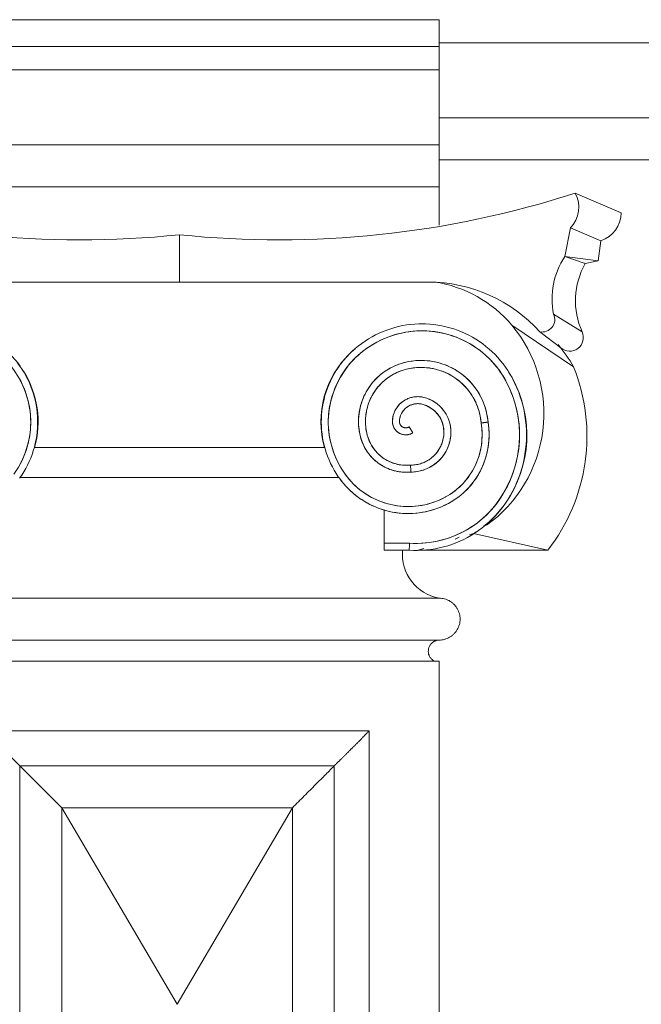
# Model space of a CAD drawing. Header units: millimetres. Extents: x -32192 to 36727, y -1740 to 8822.
# Tile 9 of 23: x 12626 to 13071, y 3873 to 4578. Entities that reach past the tile are written whole.
import ezdxf

# ---------------------------------------------------------------- set-up
doc = ezdxf.new("R2010")
doc.units = ezdxf.units.MM
doc.layers.add('A-GENM', color=13, linetype='Continuous', lineweight=18)

# ---------------------------------------------------------------- blocks, each defined once
blk = doc.blocks.new('Generic Models 17 - Generic Models 17-3093004-ELEVAÇÃO 2 - FACHADA DE IMPLANTAÇÃO')
at = {"layer": 'A-GENM'}
for p, q in [((-17784.91, 4577.98), (-18156.49, 4577.98)), ((-17784.91, 4558.7), (-17784.91, 4577.98)), ((-17784.91, 4558.7), (-18156.49, 4558.7)), ((-17784.91, 4558.7), (-17784.91, 4542.04)), ((-17784.91, 4542.04), (-18156.49, 4542.04)), ((-17784.91, 4542.04), (-17784.91, 4488.47)), ((-17784.91, 4488.47), (-18156.49, 4488.47)), ((-17784.91, 4488.47), (-17784.91, 4458.47)), ((-17784.91, 4458.47), (-18156.49, 4458.47)), ((-17784.91, 4430.97), (-17784.91, 4458.47)), ((-17654.68, 4439.72), (-17687.47, 4453.88)), ((-17694.96, 4408.47), (-17690.95, 4429.12)), ((-17669.19, 4419.74), (-17690.95, 4429.12)), ((-17970.7, 4390.26), (-17970.7, 4424.1)), ((-17970.7, 4424.1), (-17970.7, 4390.26)), ((-17669.19, 4419.74), (-17671.21, 4405.4)), ((-17671.21, 4405.4), (-17694.96, 4408.47)), ((-17680.36, 4403.46), (-17694.96, 4408.47)), ((-17671.21, 4405.4), (-17680.36, 4403.46)), ((-17788.27, 4390.26), (-18153.12, 4390.26)), ((-18148.68, 4390.26), (-17970.7, 4390.26)), ((-17970.7, 4390.26), (-17792.72, 4390.26)), ((-17702.97, 4367.29), (-17682.58, 4354.67)), ((-17688.73, 4329.65), (-17732.91, 4359.38)), ((-17712.84, 4354.64), (-17697.87, 4343.11)), ((-17699.69, 4344.52), (-17697.57, 4342.87)), ((-17806.42, 4286.63), (-17803.77, 4282.39)), ((-17866.76, 4271.88), (-18074.63, 4271.88)), ((-18074.38, 4271.88), (-17867.01, 4271.88)), ((-18084.97, 4250.38), (-17856.43, 4250.38)), ((-17856.61, 4250.33), (-18084.78, 4250.33)), ((-17824.23, 4227.08), (-17824.23, 4203.42)), ((-17770.55, 4207.71), (-17773.38, 4206.34)), ((-17763.27, 4209.39), (-17760.33, 4210.28)), ((-17707.19, 4198.33), (-17760.33, 4210.28)), ((-17806.12, 4203.42), (-17824.22, 4203.42)), ((-17806.12, 4203.42), (-17824.22, 4203.42)), ((-17799.85, 4198.33), (-17795.77, 4199.57)), ((-17824.22, 4198.42), (-17806.29, 4198.42)), ((-17707.19, 4198.33), (-17799.85, 4198.33)), ((-17784.91, 4164.06), (-18159.91, 4164.06)), ((-18159.91, 4134.06), (-17784.91, 4134.06)), ((-18159.91, 4134.06), (-17784.91, 4134.06)), ((-17784.91, 4119.06), (-18159.91, 4119.06)), ((-17784.91, 1459.06), (-17784.91, 4119.06)), ((-17834.91, 4069.06), (-18109.91, 4069.06)), ((-17834.91, 1509.06), (-17834.91, 4069.06)), ((-18084.91, 1534.06), (-18084.91, 4044.06)), ((-18084.91, 4044.06), (-17859.91, 4044.06)), ((-17859.91, 4044.06), (-17859.91, 1534.06)), ((-18054.91, 4014.06), (-17889.91, 4014.06)), ((-18054.91, 1564.06), (-18054.91, 4014.06)), ((-17972.41, 3873.46), (-18054.91, 4014.06)), ((-18054.91, 4014.06), (-18054.91, 1564.06)), ((-17889.91, 4014.06), (-18054.91, 4014.06)), ((-17889.91, 4014.06), (-18054.91, 4014.06)), ((-18054.91, 4014.06), (-18054.91, 1564.06)), ((-17889.91, 4014.06), (-17972.41, 3873.46)), ((-17889.91, 4014.06), (-17889.91, 1564.06)), ((-17889.91, 1564.06), (-17889.91, 4014.06)), ((-17889.91, 1564.06), (-17889.91, 4014.06))]:
    blk.add_line(p, q, dxfattribs=at)
at = {"layer": 'A-GENM', "flags": 128}
for points in [[(-17799.37, 4360.32), (-17802.3, 4360.18), (-17805.22, 4359.92), (-17808.12, 4359.54), (-17811.01, 4359.05), (-17813.88, 4358.44), (-17816.72, 4357.72), (-17819.52, 4356.88), (-17822.3, 4355.93), (-17825.03, 4354.88), (-17827.72, 4353.71), (-17830.36, 4352.44), (-17832.94, 4351.06), (-17835.47, 4349.58), (-17837.94, 4348), (-17840.34, 4346.33), (-17842.68, 4344.56), (-17844.94, 4342.69), (-17847.12, 4340.74), (-17848.42, 4339.5)], [(-17844.93, 4335.93), (-17842.94, 4337.79), (-17840.87, 4339.58), (-17838.74, 4341.28), (-17836.54, 4342.9), (-17834.28, 4344.43), (-17831.96, 4345.86), (-17829.58, 4347.2), (-17827.15, 4348.45), (-17824.67, 4349.6), (-17822.15, 4350.64), (-17819.59, 4351.59), (-17816.99, 4352.43), (-17814.36, 4353.17), (-17811.71, 4353.8), (-17809.03, 4354.33), (-17806.33, 4354.75), (-17803.62, 4355.06), (-17800.9, 4355.26), (-17799.23, 4355.33)], [(-17732.76, 4321.86), (-17734.2, 4324.41), (-17735.74, 4326.9), (-17737.38, 4329.33), (-17739.12, 4331.69), (-17740.95, 4333.98), (-17742.87, 4336.19), (-17744.87, 4338.33), (-17746.96, 4340.38), (-17749.13, 4342.35), (-17751.38, 4344.23), (-17753.7, 4346.02), (-17756.09, 4347.71), (-17758.55, 4349.31), (-17761.07, 4350.8), (-17763.65, 4352.2), (-17766.28, 4353.49), (-17768.96, 4354.68), (-17771.68, 4355.75), (-17774.45, 4356.72), (-17777.25, 4357.57), (-17780.08, 4358.32), (-17782.94, 4358.95), (-17785.83, 4359.46), (-17788.73, 4359.86), (-17791.65, 4360.14), (-17794.57, 4360.31), (-17797.5, 4360.35), (-17799.37, 4360.32)], [(-17799.23, 4355.33), (-17796.5, 4355.35), (-17793.77, 4355.27), (-17791.05, 4355.07), (-17788.33, 4354.77), (-17785.63, 4354.36), (-17782.95, 4353.84), (-17780.3, 4353.22), (-17777.66, 4352.49), (-17775.07, 4351.65), (-17772.5, 4350.72), (-17769.98, 4349.68), (-17767.5, 4348.54), (-17765.06, 4347.3), (-17762.68, 4345.96), (-17760.36, 4344.53), (-17758.09, 4343.01), (-17755.89, 4341.4), (-17753.75, 4339.71), (-17751.68, 4337.92), (-17749.68, 4336.06), (-17747.76, 4334.12), (-17745.92, 4332.11), (-17744.16, 4330.02), (-17742.49, 4327.86), (-17740.9, 4325.64), (-17739.41, 4323.36), (-17738, 4321.01), (-17737.16, 4319.49)], [(-18085.55, 4321.77), (-18084.33, 4319.52), (-18083.2, 4317.22), (-18082.16, 4314.88), (-18081.22, 4312.5), (-18080.37, 4310.08), (-18079.62, 4307.63), (-18078.97, 4305.15), (-18078.42, 4302.65), (-18077.96, 4300.13), (-18077.61, 4297.59), (-18077.37, 4295.04), (-18077.22, 4292.49), (-18077.18, 4289.93), (-18077.23, 4287.36), (-18077.4, 4284.81), (-18077.66, 4282.26), (-18078.02, 4279.72), (-18078.49, 4277.2), (-18079.06, 4274.71), (-18079.72, 4272.23), (-18080.49, 4269.79), (-18081.35, 4267.37), (-18082.3, 4265), (-18083.35, 4262.66), (-18084.5, 4260.37), (-18085.73, 4258.13)], [(-18085.13, 4249.85), (-18083.57, 4252.12), (-18082.09, 4254.46), (-18080.71, 4256.85), (-18079.43, 4259.3), (-18078.25, 4261.79), (-18077.17, 4264.33), (-18076.19, 4266.91), (-18075.31, 4269.53), (-18074.54, 4272.19), (-18073.88, 4274.87), (-18073.32, 4277.57), (-18072.88, 4280.3), (-18072.54, 4283.04), (-18072.31, 4285.79), (-18072.19, 4288.55), (-18072.19, 4291.31), (-18072.29, 4294.07), (-18072.5, 4296.83), (-18072.83, 4299.57), (-18073.26, 4302.3), (-18073.8, 4305), (-18074.45, 4307.69), (-18075.21, 4310.34), (-18076.07, 4312.97), (-18077.04, 4315.56), (-18078.1, 4318.1), (-18079.27, 4320.6), (-18080.54, 4323.06), (-18081.91, 4325.46), (-18083.37, 4327.8), (-18084.92, 4330.08), (-18086.57, 4332.3)], [(-17848.42, 4339.5), (-17850.36, 4337.53), (-17852.22, 4335.49), (-17853.99, 4333.37), (-17855.68, 4331.18), (-17857.27, 4328.93), (-17858.78, 4326.62), (-17860.19, 4324.25), (-17861.51, 4321.82), (-17862.73, 4319.34), (-17863.85, 4316.81), (-17864.87, 4314.25), (-17865.78, 4311.64), (-17866.59, 4309), (-17867.29, 4306.33), (-17867.88, 4303.63), (-17868.37, 4300.91), (-17868.75, 4298.18), (-17869.02, 4295.43), (-17869.17, 4292.67), (-17869.22, 4289.91), (-17869.16, 4287.15), (-17868.98, 4284.39), (-17868.7, 4281.65), (-17868.31, 4278.91), (-17867.81, 4276.2), (-17867.19, 4273.5), (-17866.48, 4270.84), (-17865.65, 4268.2), (-17864.72, 4265.6), (-17863.69, 4263.04), (-17862.56, 4260.52), (-17861.33, 4258.05), (-17860, 4255.63), (-17858.57, 4253.26), (-17857.05, 4250.96), (-17856.27, 4249.85)], [(-17852.2, 4252.76), (-17853.66, 4254.87), (-17855.02, 4257.04), (-17856.3, 4259.26), (-17857.49, 4261.53), (-17858.59, 4263.84), (-17859.59, 4266.2), (-17860.5, 4268.59), (-17861.31, 4271.02), (-17862.03, 4273.48), (-17862.64, 4275.97), (-17863.16, 4278.48), (-17863.57, 4281.01), (-17863.88, 4283.55), (-17864.1, 4286.1), (-17864.21, 4288.66), (-17864.21, 4291.23), (-17864.12, 4293.79), (-17863.92, 4296.34), (-17863.62, 4298.88), (-17863.22, 4301.41), (-17862.71, 4303.93), (-17862.11, 4306.42), (-17861.41, 4308.88), (-17860.61, 4311.31), (-17859.71, 4313.71), (-17858.72, 4316.07), (-17857.64, 4318.4), (-17856.46, 4320.67), (-17855.19, 4322.9), (-17853.84, 4325.07), (-17852.4, 4327.19), (-17850.87, 4329.25), (-17849.27, 4331.24), (-17847.58, 4333.17), (-17845.82, 4335.04), (-17844.93, 4335.93)], [(-17749.93, 4290.06), (-17750.12, 4291.97), (-17750.39, 4293.87), (-17750.74, 4295.76), (-17751.16, 4297.63), (-17751.66, 4299.49), (-17752.23, 4301.32), (-17752.87, 4303.13), (-17753.59, 4304.92), (-17754.37, 4306.67), (-17755.23, 4308.39), (-17756.15, 4310.07), (-17757.14, 4311.72), (-17758.19, 4313.32), (-17759.31, 4314.89), (-17760.49, 4316.4), (-17761.73, 4317.87), (-17763.03, 4319.29), (-17764.38, 4320.65), (-17765.79, 4321.96), (-17767.24, 4323.21), (-17768.75, 4324.4), (-17770.3, 4325.53), (-17771.9, 4326.6), (-17773.54, 4327.6), (-17775.22, 4328.54), (-17776.93, 4329.41), (-17778.68, 4330.21), (-17780.45, 4330.94), (-17782.26, 4331.6), (-17784.09, 4332.18), (-17785.94, 4332.69), (-17787.81, 4333.13), (-17789.7, 4333.49), (-17791.59, 4333.78), (-17793.5, 4333.99), (-17795.42, 4334.12), (-17797.34, 4334.18), (-17799.26, 4334.16), (-17801.18, 4334.06), (-17803.09, 4333.88), (-17805, 4333.63), (-17806.89, 4333.31), (-17808.77, 4332.91), (-17810.63, 4332.43), (-17812.11, 4332)], [(-17812.11, 4332), (-17813.75, 4331.44), (-17815.38, 4330.83), (-17816.98, 4330.15), (-17818.55, 4329.4), (-17820.09, 4328.6), (-17821.59, 4327.73), (-17823.06, 4326.8), (-17824.5, 4325.82), (-17825.89, 4324.78), (-17827.24, 4323.68), (-17828.54, 4322.53), (-17829.8, 4321.33), (-17831, 4320.08), (-17832.16, 4318.78), (-17833.26, 4317.44), (-17834.31, 4316.05), (-17835.31, 4314.63), (-17836.24, 4313.16), (-17837.12, 4311.66), (-17837.93, 4310.13), (-17838.69, 4308.56), (-17839.38, 4306.96), (-17840, 4305.34), (-17840.56, 4303.7), (-17841.06, 4302.03), (-17841.48, 4300.35), (-17841.84, 4298.65), (-17842.13, 4296.93), (-17842.35, 4295.21), (-17842.51, 4293.48), (-17842.59, 4291.74), (-17842.61, 4290), (-17842.55, 4288.27), (-17842.43, 4286.53), (-17842.23, 4284.81), (-17841.97, 4283.09), (-17841.64, 4281.38), (-17841.24, 4279.69), (-17841.19, 4279.52)], [(-17836.36, 4280.78), (-17836.72, 4282.28), (-17837.02, 4283.79), (-17837.25, 4285.31), (-17837.43, 4286.84), (-17837.55, 4288.37), (-17837.6, 4289.91), (-17837.6, 4291.44), (-17837.53, 4292.98), (-17837.4, 4294.51), (-17837.21, 4296.04), (-17836.96, 4297.56), (-17836.65, 4299.06), (-17836.28, 4300.55), (-17835.84, 4302.03), (-17835.35, 4303.49), (-17834.81, 4304.93), (-17834.2, 4306.34), (-17833.54, 4307.73), (-17832.83, 4309.09), (-17832.06, 4310.42), (-17831.23, 4311.72), (-17830.36, 4312.99), (-17829.44, 4314.22), (-17828.46, 4315.41), (-17827.45, 4316.56), (-17826.38, 4317.67), (-17825.27, 4318.74), (-17824.12, 4319.76), (-17822.93, 4320.74), (-17821.71, 4321.66), (-17820.44, 4322.54), (-17819.15, 4323.37), (-17817.82, 4324.14), (-17816.46, 4324.86), (-17815.07, 4325.52), (-17813.66, 4326.13), (-17812.22, 4326.68), (-17810.76, 4327.18), (-17810.62, 4327.22)], [(-17810.62, 4327.22), (-17808.96, 4327.7), (-17807.29, 4328.12), (-17805.61, 4328.46), (-17803.91, 4328.74), (-17802.2, 4328.95), (-17800.49, 4329.09), (-17798.77, 4329.17), (-17797.04, 4329.17), (-17795.33, 4329.11), (-17793.61, 4328.97), (-17791.9, 4328.77), (-17790.2, 4328.5), (-17788.51, 4328.17), (-17786.84, 4327.76), (-17785.19, 4327.29), (-17783.55, 4326.75), (-17781.94, 4326.15), (-17780.35, 4325.48), (-17778.79, 4324.76), (-17777.26, 4323.96), (-17775.77, 4323.11), (-17774.31, 4322.2), (-17772.89, 4321.24), (-17771.5, 4320.21), (-17770.16, 4319.13), (-17768.87, 4318), (-17767.61, 4316.82), (-17766.41, 4315.59), (-17765.26, 4314.31), (-17764.16, 4312.99), (-17763.11, 4311.62), (-17762.12, 4310.21), (-17761.19, 4308.77), (-17760.32, 4307.28), (-17759.5, 4305.77), (-17758.75, 4304.22), (-17758.06, 4302.65), (-17757.43, 4301.04), (-17756.86, 4299.42), (-17756.37, 4297.77), (-17755.94, 4296.1), (-17755.57, 4294.42), (-17755.27, 4292.73), (-17755.04, 4291.02), (-17754.89, 4289.43)], [(-17737.16, 4319.49), (-17735.67, 4316.59), (-17734.29, 4313.63), (-17733.04, 4310.62), (-17731.91, 4307.56), (-17730.9, 4304.46), (-17730.02, 4301.32), (-17729.26, 4298.15), (-17728.63, 4294.95), (-17728.13, 4291.72), (-17727.75, 4288.48), (-17727.51, 4285.23), (-17727.4, 4281.97), (-17727.42, 4278.71), (-17727.57, 4275.45), (-17727.85, 4272.2), (-17728.25, 4268.96), (-17728.79, 4265.75), (-17729.46, 4262.55), (-17730.25, 4259.39), (-17731.17, 4256.26), (-17732.21, 4253.17), (-17733.38, 4250.12), (-17734.67, 4247.13), (-17736.07, 4244.18), (-17737.59, 4241.3), (-17739.23, 4238.48), (-17740.98, 4235.72), (-17741.6, 4234.81)], [(-17737.47, 4231.99), (-17735.57, 4234.88), (-17733.79, 4237.85), (-17732.14, 4240.89), (-17730.6, 4244), (-17729.19, 4247.16), (-17727.91, 4250.37), (-17726.76, 4253.64), (-17725.74, 4256.95), (-17724.85, 4260.29), (-17724.1, 4263.67), (-17723.49, 4267.08), (-17723, 4270.51), (-17722.66, 4273.95), (-17722.46, 4277.41), (-17722.39, 4280.87), (-17722.46, 4284.33), (-17722.67, 4287.78), (-17723.02, 4291.23), (-17723.51, 4294.65), (-17724.13, 4298.06), (-17724.89, 4301.44), (-17725.78, 4304.78), (-17726.81, 4308.09), (-17727.97, 4311.35), (-17729.25, 4314.56), (-17730.67, 4317.72), (-17732.21, 4320.82), (-17732.76, 4321.86)], [(-17795.87, 4307.72), (-17796.57, 4307.88), (-17797.28, 4308.01), (-17798, 4308.11), (-17798.72, 4308.19), (-17799.44, 4308.24), (-17800.16, 4308.25), (-17800.89, 4308.24), (-17801.61, 4308.2), (-17802.33, 4308.13), (-17803.05, 4308.04), (-17803.76, 4307.91), (-17804.47, 4307.75), (-17805.17, 4307.57), (-17805.86, 4307.36), (-17806.54, 4307.12), (-17807.22, 4306.86), (-17807.88, 4306.56), (-17808.53, 4306.25), (-17809.16, 4305.9), (-17809.79, 4305.53), (-17810.39, 4305.14), (-17810.98, 4304.72), (-17811.56, 4304.28), (-17812.11, 4303.81), (-17812.65, 4303.33), (-17813.17, 4302.82), (-17813.66, 4302.3), (-17814.14, 4301.75), (-17814.59, 4301.18), (-17815.02, 4300.6), (-17815.43, 4300), (-17815.81, 4299.39), (-17816.16, 4298.76), (-17816.49, 4298.11), (-17816.8, 4297.46), (-17817.08, 4296.79), (-17817.33, 4296.11), (-17817.55, 4295.42), (-17817.75, 4294.73), (-17817.92, 4294.02), (-17818.06, 4293.31), (-17818.17, 4292.6), (-17818.25, 4291.88), (-17818.31, 4291.16), (-17818.33, 4290.79)], [(-17776.49, 4282.92), (-17776.51, 4283.94), (-17776.57, 4284.96), (-17776.67, 4285.98), (-17776.82, 4286.99), (-17777, 4287.99), (-17777.22, 4288.99), (-17777.48, 4289.98), (-17777.79, 4290.96), (-17778.13, 4291.92), (-17778.51, 4292.87), (-17778.92, 4293.8), (-17779.38, 4294.72), (-17779.87, 4295.62), (-17780.39, 4296.49), (-17780.95, 4297.35), (-17781.55, 4298.18), (-17782.17, 4298.99), (-17782.83, 4299.77), (-17783.52, 4300.52), (-17784.24, 4301.25), (-17784.99, 4301.95), (-17785.76, 4302.62), (-17786.56, 4303.25), (-17787.39, 4303.85), (-17788.24, 4304.42), (-17789.11, 4304.96), (-17790, 4305.46), (-17790.91, 4305.92), (-17791.84, 4306.35), (-17792.79, 4306.74), (-17793.75, 4307.09), (-17794.72, 4307.4), (-17795.71, 4307.68), (-17795.87, 4307.72)], [(-17813.33, 4290.62), (-17813.3, 4291.14), (-17813.25, 4291.66), (-17813.18, 4292.18), (-17813.09, 4292.7), (-17812.98, 4293.21), (-17812.84, 4293.71), (-17812.69, 4294.22), (-17812.52, 4294.71), (-17812.33, 4295.2), (-17812.12, 4295.68), (-17811.89, 4296.15), (-17811.64, 4296.61), (-17811.37, 4297.06), (-17811.09, 4297.5), (-17810.78, 4297.93), (-17810.47, 4298.34), (-17810.13, 4298.74), (-17809.78, 4299.13), (-17809.41, 4299.51), (-17809.03, 4299.87), (-17808.64, 4300.21), (-17808.23, 4300.54), (-17807.81, 4300.85), (-17807.37, 4301.14), (-17806.93, 4301.42), (-17806.47, 4301.68), (-17806.01, 4301.92), (-17805.53, 4302.14), (-17805.05, 4302.34), (-17804.56, 4302.52), (-17804.06, 4302.68), (-17803.56, 4302.83), (-17803.05, 4302.95), (-17802.53, 4303.05), (-17802.02, 4303.13), (-17801.5, 4303.19), (-17800.97, 4303.23), (-17800.45, 4303.25), (-17799.93, 4303.25), (-17799.4, 4303.23), (-17798.88, 4303.18), (-17798.36, 4303.12), (-17797.85, 4303.03), (-17797.33, 4302.93), (-17797.07, 4302.86)], [(-17797.07, 4302.86), (-17796.28, 4302.65), (-17795.5, 4302.4), (-17794.72, 4302.13), (-17793.96, 4301.82), (-17793.21, 4301.48), (-17792.48, 4301.11), (-17791.76, 4300.71), (-17791.05, 4300.29), (-17790.37, 4299.83), (-17789.7, 4299.35), (-17789.05, 4298.85), (-17788.43, 4298.31), (-17787.82, 4297.76), (-17787.24, 4297.18), (-17786.68, 4296.57), (-17786.15, 4295.95), (-17785.64, 4295.3), (-17785.16, 4294.63), (-17784.7, 4293.95), (-17784.27, 4293.25), (-17783.87, 4292.53), (-17783.5, 4291.79), (-17783.16, 4291.04), (-17782.85, 4290.28), (-17782.58, 4289.51), (-17782.33, 4288.73), (-17782.11, 4287.93), (-17781.93, 4287.13), (-17781.77, 4286.32), (-17781.65, 4285.51), (-17781.57, 4284.69), (-17781.51, 4283.87), (-17781.49, 4283.05), (-17781.49, 4282.92)], [(-17818.33, 4290.79), (-17818.33, 4290.41), (-17818.32, 4290.03), (-17818.3, 4289.65), (-17818.26, 4289.27), (-17818.2, 4288.89), (-17818.13, 4288.52), (-17818.05, 4288.15), (-17817.95, 4287.78), (-17817.83, 4287.42), (-17817.7, 4287.06), (-17817.56, 4286.71), (-17817.4, 4286.36), (-17817.23, 4286.02), (-17817.05, 4285.69), (-17816.85, 4285.36), (-17816.64, 4285.04), (-17816.42, 4284.74), (-17816.18, 4284.44), (-17815.94, 4284.15), (-17815.68, 4283.87), (-17815.41, 4283.6), (-17815.13, 4283.34), (-17814.84, 4283.09), (-17814.54, 4282.86), (-17814.23, 4282.63), (-17813.91, 4282.42), (-17813.59, 4282.23), (-17813.26, 4282.04), (-17812.92, 4281.87), (-17812.57, 4281.71), (-17812.22, 4281.57), (-17811.86, 4281.44), (-17811.5, 4281.33), (-17811.13, 4281.23), (-17810.76, 4281.14), (-17810.38, 4281.07), (-17810.01, 4281.02), (-17809.63, 4280.98), (-17809.25, 4280.95), (-17808.87, 4280.94), (-17808.49, 4280.95), (-17808.11, 4280.97), (-17807.73, 4281), (-17807.35, 4281.05), (-17806.97, 4281.12), (-17806.6, 4281.2), (-17806.23, 4281.3), (-17805.87, 4281.41), (-17805.51, 4281.53), (-17805.16, 4281.67), (-17804.81, 4281.82), (-17804.47, 4281.99), (-17804.13, 4282.17), (-17803.8, 4282.37), (-17803.77, 4282.39)], [(-17806.42, 4286.63), (-17806.57, 4286.53), (-17806.73, 4286.45), (-17806.89, 4286.37), (-17807.06, 4286.29), (-17807.23, 4286.23), (-17807.4, 4286.17), (-17807.57, 4286.11), (-17807.74, 4286.07), (-17807.92, 4286.03), (-17808.1, 4286), (-17808.28, 4285.97), (-17808.46, 4285.95), (-17808.64, 4285.94), (-17808.82, 4285.94), (-17809, 4285.94), (-17809.18, 4285.96), (-17809.36, 4285.97), (-17809.54, 4286), (-17809.72, 4286.03), (-17809.89, 4286.07), (-17810.07, 4286.12), (-17810.24, 4286.17), (-17810.41, 4286.23), (-17810.58, 4286.3), (-17810.74, 4286.37), (-17810.9, 4286.45), (-17811.06, 4286.54), (-17811.22, 4286.63), (-17811.37, 4286.73), (-17811.52, 4286.84), (-17811.66, 4286.95), (-17811.8, 4287.07), (-17811.93, 4287.19), (-17812.06, 4287.32), (-17812.18, 4287.45), (-17812.3, 4287.59), (-17812.41, 4287.73), (-17812.52, 4287.87), (-17812.62, 4288.02), (-17812.71, 4288.18), (-17812.8, 4288.34), (-17812.88, 4288.5), (-17812.96, 4288.66), (-17813.03, 4288.83), (-17813.09, 4289), (-17813.14, 4289.17), (-17813.19, 4289.34), (-17813.23, 4289.52), (-17813.27, 4289.7), (-17813.29, 4289.88), (-17813.31, 4290.06), (-17813.33, 4290.24), (-17813.33, 4290.42), (-17813.33, 4290.6), (-17813.33, 4290.62)], [(-17754.89, 4289.43), (-17754.59, 4287.44), (-17754.36, 4285.43), (-17754.21, 4283.41), (-17754.14, 4281.39), (-17754.16, 4279.37), (-17754.25, 4277.35), (-17754.43, 4275.34), (-17754.68, 4273.33), (-17755.02, 4271.34), (-17755.43, 4269.36), (-17755.93, 4267.4), (-17756.5, 4265.46), (-17757.15, 4263.55), (-17757.87, 4261.66), (-17758.67, 4259.81), (-17759.55, 4257.99), (-17760.49, 4256.2), (-17761.51, 4254.45), (-17762.59, 4252.75), (-17763.74, 4251.09), (-17764.96, 4249.47), (-17766.24, 4247.91), (-17767.59, 4246.4), (-17768.99, 4244.95), (-17770.45, 4243.55), (-17771.96, 4242.21), (-17773.53, 4240.93), (-17775.15, 4239.72), (-17776.81, 4238.57), (-17778.52, 4237.49), (-17780.27, 4236.48), (-17780.69, 4236.25)], [(-17778.32, 4231.85), (-17776.38, 4232.94), (-17774.49, 4234.11), (-17772.65, 4235.36), (-17770.87, 4236.67), (-17769.13, 4238.06), (-17767.45, 4239.51), (-17765.84, 4241.03), (-17764.28, 4242.62), (-17762.79, 4244.26), (-17761.36, 4245.97), (-17760.01, 4247.73), (-17758.72, 4249.54), (-17757.51, 4251.4), (-17756.38, 4253.31), (-17755.32, 4255.26), (-17754.34, 4257.26), (-17753.44, 4259.29), (-17752.63, 4261.36), (-17751.89, 4263.45), (-17751.25, 4265.58), (-17750.68, 4267.72), (-17750.21, 4269.89), (-17749.82, 4272.08), (-17749.51, 4274.28), (-17749.3, 4276.49), (-17749.17, 4278.71), (-17749.14, 4280.93), (-17749.19, 4283.15), (-17749.33, 4285.37), (-17749.56, 4287.58), (-17749.88, 4289.77), (-17749.93, 4290.06)], [(-17841.19, 4279.52), (-17840.82, 4278.21), (-17840.4, 4276.92), (-17839.93, 4275.64), (-17839.4, 4274.39), (-17838.83, 4273.15), (-17838.21, 4271.95), (-17837.53, 4270.76), (-17836.82, 4269.61), (-17836.05, 4268.48), (-17835.25, 4267.39), (-17834.39, 4266.33), (-17833.5, 4265.3), (-17832.57, 4264.31), (-17831.6, 4263.36), (-17830.59, 4262.45), (-17829.54, 4261.58), (-17828.47, 4260.75), (-17827.35, 4259.96), (-17826.21, 4259.22), (-17825.04, 4258.53), (-17823.85, 4257.89), (-17822.62, 4257.29), (-17821.38, 4256.74), (-17820.11, 4256.24), (-17818.83, 4255.79), (-17817.53, 4255.4), (-17816.21, 4255.06), (-17814.88, 4254.77), (-17813.54, 4254.53), (-17812.2, 4254.35), (-17810.84, 4254.22), (-17809.49, 4254.14), (-17808.13, 4254.12), (-17806.77, 4254.16), (-17805.41, 4254.25), (-17805.14, 4254.27)], [(-17805.37, 4259.27), (-17806.52, 4259.18), (-17807.68, 4259.13), (-17808.84, 4259.13), (-17810, 4259.17), (-17811.16, 4259.26), (-17812.31, 4259.4), (-17813.45, 4259.58), (-17814.59, 4259.81), (-17815.72, 4260.09), (-17816.83, 4260.41), (-17817.94, 4260.77), (-17819.02, 4261.18), (-17820.09, 4261.63), (-17821.14, 4262.12), (-17822.17, 4262.66), (-17823.18, 4263.23), (-17824.16, 4263.85), (-17825.12, 4264.5), (-17826.05, 4265.19), (-17826.95, 4265.92), (-17827.83, 4266.68), (-17828.67, 4267.48), (-17829.48, 4268.31), (-17830.25, 4269.17), (-17830.99, 4270.07), (-17831.7, 4270.99), (-17832.36, 4271.94), (-17832.99, 4272.91), (-17833.58, 4273.91), (-17834.13, 4274.94), (-17834.64, 4275.98), (-17835.1, 4277.04), (-17835.52, 4278.12), (-17835.9, 4279.22), (-17836.23, 4280.33), (-17836.36, 4280.78)], [(-17781.49, 4282.92), (-17781.51, 4281.97), (-17781.56, 4281.03), (-17781.66, 4280.09), (-17781.79, 4279.15), (-17781.96, 4278.22), (-17782.17, 4277.3), (-17782.41, 4276.38), (-17782.69, 4275.48), (-17783.01, 4274.59), (-17783.36, 4273.71), (-17783.74, 4272.84), (-17784.16, 4272), (-17784.61, 4271.17), (-17785.1, 4270.36), (-17785.62, 4269.56), (-17786.17, 4268.8), (-17786.75, 4268.05), (-17787.36, 4267.32), (-17788, 4266.63), (-17788.66, 4265.95), (-17789.35, 4265.31), (-17790.07, 4264.69), (-17790.81, 4264.1), (-17791.57, 4263.55), (-17792.36, 4263.02), (-17793.17, 4262.52), (-17793.99, 4262.06), (-17794.83, 4261.63), (-17795.69, 4261.24), (-17796.57, 4260.88), (-17797.46, 4260.55), (-17798.36, 4260.26), (-17799.27, 4260.01), (-17800.19, 4259.79), (-17801.12, 4259.61), (-17802.05, 4259.47), (-17802.99, 4259.37), (-17803.93, 4259.3), (-17804.88, 4259.27), (-17805.37, 4259.27)], [(-17805.14, 4254.27), (-17803.99, 4254.29), (-17802.85, 4254.36), (-17801.71, 4254.48), (-17800.57, 4254.64), (-17799.44, 4254.84), (-17798.33, 4255.09), (-17797.22, 4255.39), (-17796.12, 4255.72), (-17795.04, 4256.11), (-17793.98, 4256.53), (-17792.93, 4257), (-17791.91, 4257.51), (-17790.9, 4258.06), (-17789.92, 4258.65), (-17788.96, 4259.27), (-17788.03, 4259.94), (-17787.12, 4260.64), (-17786.25, 4261.38), (-17785.4, 4262.15), (-17784.59, 4262.96), (-17783.8, 4263.8), (-17783.06, 4264.66), (-17782.34, 4265.56), (-17781.67, 4266.49), (-17781.03, 4267.44), (-17780.43, 4268.42), (-17779.87, 4269.41), (-17779.35, 4270.44), (-17778.87, 4271.48), (-17778.44, 4272.54), (-17778.04, 4273.61), (-17777.69, 4274.7), (-17777.39, 4275.81), (-17777.12, 4276.92), (-17776.91, 4278.05), (-17776.73, 4279.18), (-17776.61, 4280.32), (-17776.53, 4281.46), (-17776.49, 4282.61), (-17776.49, 4282.92)], [(-17856.27, 4249.85), (-17854.81, 4247.91), (-17853.29, 4246.03), (-17851.68, 4244.21), (-17850.01, 4242.46), (-17848.27, 4240.77), (-17846.46, 4239.16), (-17844.59, 4237.62), (-17842.66, 4236.16), (-17840.67, 4234.78), (-17838.63, 4233.47), (-17836.53, 4232.25), (-17834.4, 4231.11), (-17832.21, 4230.06), (-17829.99, 4229.1), (-17827.73, 4228.23), (-17825.43, 4227.45), (-17823.11, 4226.76), (-17820.76, 4226.17), (-17818.39, 4225.66), (-17816, 4225.26), (-17813.6, 4224.95), (-17811.19, 4224.74), (-17808.77, 4224.62), (-17806.35, 4224.6), (-17803.92, 4224.68), (-17801.51, 4224.85), (-17799.1, 4225.12), (-17796.71, 4225.49), (-17794.33, 4225.95), (-17791.97, 4226.51), (-17789.64, 4227.16), (-17787.33, 4227.9), (-17785.06, 4228.73), (-17782.82, 4229.66), (-17780.62, 4230.67), (-17778.46, 4231.77), (-17778.32, 4231.85)], [(-17780.69, 4236.25), (-17782.67, 4235.23), (-17784.68, 4234.3), (-17786.73, 4233.45), (-17788.82, 4232.67), (-17790.93, 4231.99), (-17793.07, 4231.38), (-17795.23, 4230.87), (-17797.42, 4230.44), (-17799.61, 4230.1), (-17801.82, 4229.84), (-17804.04, 4229.68), (-17806.26, 4229.6), (-17808.48, 4229.61), (-17810.7, 4229.71), (-17812.92, 4229.9), (-17815.12, 4230.18), (-17817.31, 4230.55), (-17819.49, 4231), (-17821.65, 4231.54), (-17823.78, 4232.17), (-17825.88, 4232.88), (-17827.96, 4233.68), (-17830, 4234.55), (-17832.01, 4235.51), (-17833.97, 4236.55), (-17835.9, 4237.66), (-17837.77, 4238.85), (-17839.6, 4240.12), (-17841.38, 4241.46), (-17843.1, 4242.86), (-17844.76, 4244.34), (-17846.36, 4245.88), (-17847.9, 4247.48), (-17849.38, 4249.15), (-17850.78, 4250.87), (-17852.12, 4252.64), (-17852.2, 4252.76)], [(-17741.6, 4234.81), (-17743.27, 4232.45), (-17745.05, 4230.16), (-17746.91, 4227.95), (-17748.86, 4225.81), (-17750.89, 4223.75), (-17753, 4221.77), (-17755.2, 4219.88), (-17757.46, 4218.08), (-17759.8, 4216.38), (-17762.2, 4214.76), (-17764.66, 4213.25), (-17767.18, 4211.83), (-17769.76, 4210.51), (-17772.39, 4209.3), (-17775.06, 4208.2), (-17777.78, 4207.2), (-17780.53, 4206.32), (-17783.32, 4205.54), (-17786.14, 4204.87), (-17788.98, 4204.32), (-17791.84, 4203.89), (-17794.71, 4203.56), (-17797.6, 4203.36), (-17800.49, 4203.27), (-17803.39, 4203.29), (-17806.12, 4203.42)], [(-17806.29, 4198.42), (-17803.2, 4198.28), (-17800.1, 4198.27), (-17797.01, 4198.38), (-17793.93, 4198.62), (-17790.86, 4198.97), (-17787.8, 4199.45), (-17784.77, 4200.06), (-17781.76, 4200.78), (-17778.78, 4201.62), (-17775.84, 4202.58), (-17772.94, 4203.66), (-17770.09, 4204.85), (-17767.28, 4206.16), (-17764.53, 4207.58), (-17761.84, 4209.1), (-17759.22, 4210.74), (-17756.65, 4212.47), (-17754.17, 4214.31), (-17751.75, 4216.25), (-17749.42, 4218.28), (-17747.17, 4220.4), (-17745, 4222.61), (-17742.93, 4224.9), (-17740.95, 4227.28), (-17739.07, 4229.73), (-17737.47, 4231.99)], [(-17824.23, 4203.42), (-17824.23, 4203.33), (-17824.23, 4203.08), (-17824.23, 4202.69), (-17824.23, 4202.17), (-17824.23, 4201.57), (-17824.23, 4200.92), (-17824.23, 4200.27), (-17824.23, 4199.67), (-17824.23, 4199.15), (-17824.23, 4198.75), (-17824.23, 4198.5), (-17824.23, 4198.42)]]:
    blk.add_lwpolyline(points, dxfattribs=at)
at = {"layer": 'A-GENM'}
for centre, radius, start, end in [((-18041.63, 5111.29), 690.84, 252.10289, 275.89299), ((-17899.77, 5111.29), 690.84, 264.10701, 287.89711), ((-17705.72, 4443.82), 20.84, 315.14831, 28.85169), ((-17676.15, 4440.06), 21.47, 288.89753, 359.10247), ((-17650.4, 4378.44), 53.73, 146.01908, 191.98092), ((-17633.65, 4376.89), 53.73, 150.36371, 204.42529), ((-17792.72, 4282.9), 107.36, 41.92473, 90), ((-17801.07, 4302.26), 88.94, 39.96126, 81.72045), ((-17711.21, 4363.54), 9.05, 259.61935, 24.42529), ((-17797.24, 4287.1), 68.25, 91.67143, 134.32857), ((-17797.24, 4287.1), 68.25, 28.32857, 91.67143), ((-17808.32, 4296.18), 98.39, 305.66068, 39.96126), ((-17691.52, 4350.61), 9.82, 229.71432, 24.42529), ((-17797.4, 4285.96), 73.95, 130.05113, 133.61235), ((-17797.4, 4285.96), 73.95, 126.85719, 127.58662), ((-17794.69, 4268), 122.59, 30.18865, 39.25471), ((-18141.22, 4290.11), 64.05, 324.32857, 45.67143), ((-18139.92, 4290.22), 68.06, 35.90109, 46.38765), ((-17801.47, 4290.22), 68.06, 133.61235, 195.63705), ((-17800.17, 4290.11), 64.05, 134.32857, 215.67143), ((-17800.17, 4290.11), 69.05, 134.32857, 142.62653), ((-17797.79, 4286.15), 48.02, 4.66189, 107.33811), ((-18139.92, 4290.22), 68.06, 344.36295, 32.1963), ((-17799.16, 4290.52), 43.45, 107.33811, 194.66189), ((-17799.16, 4290.52), 38.45, 107.33811, 194.66189), ((-17797.79, 4286.15), 43.02, 4.37173, 107.33811), ((-17797.4, 4285.96), 73.95, 29.0448, 32.71846), ((-17811.95, 4280.01), 132.84, 322.05939, 21.94061), ((-17808.94, 4280.79), 81.55, 325.67143, 28.32857), ((-17806.89, 4280.69), 84.81, 324.9552, 29.0448), ((-17800.24, 4290.16), 18.09, 76, 178), ((-17802.05, 4282.92), 25.56, 360, 76), ((-17800.24, 4290.16), 13.09, 76, 178), ((-17802.05, 4282.92), 20.56, 360, 76), ((-17808.81, 4290.46), 9.52, 178, 189.72162), ((-17808.81, 4290.46), 4.52, 178, 189.63296), ((-17808.81, 4290.46), 9.52, 191.77778, 302), ((-17808.81, 4290.46), 4.52, 219.33333, 260.66667), ((-17808.81, 4290.46), 4.52, 290.36704, 302), ((-17804.67, 4280.73), 50.53, 298.32857, 9.92044), ((-17804.67, 4280.73), 55.53, 298.32857, 9.67143), ((-17808.3, 4288.12), 34, 194.66189, 275.33811), ((-17808.3, 4288.12), 29, 194.66189, 275.80246), ((-17805.14, 4282.92), 23.65, 269.43972, 360), ((-17805.14, 4282.92), 28.65, 270, 360), ((-17807.06, 4285.17), 60.57, 216.62155, 232.44961), ((-17807.06, 4285.17), 55.57, 215.67143, 298.32857), ((-17807.06, 4285.17), 60.57, 236.68586, 253.53428), ((-17801.33, 4275.6), 72.34, 266.20376, 325.67143), ((-17807.06, 4285.17), 60.57, 253.53482, 298.32857), ((-17802.4, 4277.54), 79.33, 308.5275, 324.9552), ((-17802.4, 4277.54), 79.33, 302.02704, 303.76545), ((-17808.32, 4296.18), 98.39, 299.19064, 300.43955), ((-17779.48, 4195.33), 31.74, 174.35903, 260.16181)]:
    blk.add_arc(centre, radius, start, end, dxfattribs=at)
for points in [[(-17749.93, 4290.06), (-17749.93, 4290.06), (-17750.03, 4290.04), (-17750.47, 4289.99), (-17751.14, 4289.9), (-17751.97, 4289.8), (-17752.85, 4289.69), (-17753.68, 4289.59), (-17754.35, 4289.5), (-17754.79, 4289.45), (-17754.89, 4289.43), (-17754.89, 4289.43)], [(-17805.14, 4254.27), (-17805.14, 4254.27), (-17805.14, 4254.37), (-17805.16, 4254.82), (-17805.19, 4255.5), (-17805.23, 4256.33), (-17805.27, 4257.21), (-17805.31, 4258.05), (-17805.34, 4258.73), (-17805.36, 4259.17), (-17805.37, 4259.27), (-17805.37, 4259.27)], [(-17806.12, 4203.42), (-17806.12, 4203.42), (-17806.13, 4203.32), (-17806.14, 4202.87), (-17806.16, 4202.2), (-17806.19, 4201.36), (-17806.22, 4200.48), (-17806.25, 4199.64), (-17806.27, 4198.97), (-17806.28, 4198.52), (-17806.29, 4198.42), (-17806.29, 4198.42)], [(-18054.91, 4014.06), (-18057.79, 4016.98), (-18063.51, 4022.65), (-18071.65, 4030.8), (-18078.97, 4038.13), (-18083.09, 4042.2), (-18084.91, 4044.06)], [(-17859.91, 4044.06), (-17861.76, 4042.24), (-17865.83, 4038.12), (-17873.16, 4030.8), (-17881.32, 4022.67), (-17886.99, 4016.94), (-17889.91, 4014.06)]]:
    blk.add_open_spline(points, degree=3, dxfattribs=at)
for points, knots in [([(-17784.91, 4134.06), (-17783.57, 4134.06), (-17781.64, 4134.32), (-17779.15, 4135.16), (-17777.68, 4135.89), (-17776.57, 4136.58), (-17775.5, 4137.34), (-17774.51, 4138.21), (-17773.63, 4139.16), (-17772.79, 4140.17), (-17771.88, 4141.54), (-17771.01, 4143.3), (-17770.16, 4145.79), (-17769.74, 4149.06), (-17770.16, 4152.33), (-17771.01, 4154.82), (-17771.88, 4156.58), (-17772.79, 4157.94), (-17773.63, 4158.96), (-17774.51, 4159.91), (-17775.75, 4160.99), (-17777.12, 4161.9), (-17778.26, 4162.52), (-17779.47, 4163.06), (-17781.64, 4163.8), (-17783.57, 4164.06), (-17784.91, 4164.06)], [0, 0, 0, 0, 0.083333, 0.125, 0.166667, 0.1875, 0.208333, 0.25, 0.270833, 0.291667, 0.333333, 0.375, 0.416667, 0.5, 0.583333, 0.625, 0.666667, 0.708333, 0.729167, 0.75, 0.791667, 0.833333, 0.854167, 0.875, 0.916667, 1, 1, 1, 1]), ([(-17788.33, 4119.06), (-17788.9, 4119.35), (-17789.96, 4120.06), (-17791.05, 4121.24), (-17791.72, 4122.33), (-17792.27, 4123.48), (-17792.68, 4125.03), (-17792.71, 4126.96), (-17792.35, 4128.52), (-17791.85, 4129.7), (-17791.37, 4130.53), (-17790.89, 4131.16), (-17790.46, 4131.64), (-17789.89, 4132.19), (-17789.28, 4132.65), (-17788.67, 4133.02), (-17788.25, 4133.25), (-17787.71, 4133.5), (-17787.03, 4133.74), (-17786.11, 4133.97), (-17785.39, 4134.05), (-17784.91, 4134.06)], [0, 0, 0, 0, 0.090909, 0.181818, 0.227273, 0.272727, 0.363636, 0.454545, 0.545455, 0.590909, 0.636364, 0.681818, 0.704545, 0.727273, 0.795455, 0.8125, 0.829545, 0.863636, 0.897727, 0.931818, 1, 1, 1, 1]), ([(-18084.91, 4044.06), (-18084.91, 4044.06), (-18085.12, 4044.27), (-18085.83, 4044.98), (-18086.55, 4045.7), (-18087.31, 4046.46), (-18088, 4047.16), (-18088.75, 4047.9), (-18089.78, 4048.93), (-18090.91, 4050.07), (-18091.88, 4051.02), (-18092.62, 4051.77), (-18093.39, 4052.54), (-18094.17, 4053.32), (-18094.97, 4054.11), (-18095.78, 4054.93), (-18096.59, 4055.75), (-18097.41, 4056.56), (-18098.23, 4057.37), (-18099.04, 4058.19), (-18099.85, 4059), (-18100.65, 4059.8), (-18101.43, 4060.57), (-18102.19, 4061.34), (-18102.94, 4062.1), (-18103.66, 4062.81), (-18104.36, 4063.5), (-18105.24, 4064.4), (-18106.07, 4065.22), (-18106.81, 4065.96), (-18107.5, 4066.66), (-18108.26, 4067.42), (-18108.99, 4068.14), (-18109.69, 4068.85), (-18109.91, 4069.05), (-18109.91, 4069.06)], [0, 0, 0, 0, 0.083333, 0.125, 0.166667, 0.208333, 0.229167, 0.25, 0.291667, 0.333333, 0.354167, 0.375, 0.395833, 0.416667, 0.4375, 0.458333, 0.479167, 0.5, 0.520833, 0.541667, 0.5625, 0.583333, 0.604167, 0.625, 0.645833, 0.666667, 0.6875, 0.708333, 0.75, 0.770833, 0.791667, 0.833333, 0.875, 0.916667, 1, 1, 1, 1]), ([(-17834.91, 4069.06), (-17834.91, 4069.06), (-17835.12, 4068.84), (-17835.83, 4068.14), (-17836.55, 4067.41), (-17837.31, 4066.66), (-17838.01, 4065.96), (-17838.75, 4065.22), (-17839.57, 4064.4), (-17840.46, 4063.51), (-17841.15, 4062.81), (-17841.87, 4062.09), (-17842.62, 4061.35), (-17843.39, 4060.58), (-17844.17, 4059.8), (-17844.96, 4059), (-17845.78, 4058.19), (-17846.59, 4057.38), (-17847.41, 4056.56), (-17848.22, 4055.74), (-17849.04, 4054.93), (-17849.85, 4054.12), (-17850.65, 4053.32), (-17851.42, 4052.54), (-17852.19, 4051.77), (-17852.94, 4051.03), (-17853.66, 4050.3), (-17854.35, 4049.61), (-17855.25, 4048.72), (-17856.07, 4047.9), (-17856.81, 4047.15), (-17857.51, 4046.46), (-17858.26, 4045.7), (-17858.99, 4044.98), (-17859.69, 4044.27), (-17859.9, 4044.06), (-17859.91, 4044.06)], [-1, -1, -1, -1, -0.916667, -0.875, -0.833333, -0.791667, -0.770833, -0.75, -0.708333, -0.6875, -0.666667, -0.645833, -0.625, -0.604167, -0.583333, -0.5625, -0.541667, -0.520833, -0.5, -0.479167, -0.458333, -0.4375, -0.416667, -0.395833, -0.375, -0.354167, -0.333333, -0.3125, -0.291667, -0.25, -0.229167, -0.208333, -0.166667, -0.125, -0.083333, 0, 0, 0, 0])]:
    blk.add_open_spline(points, degree=3, knots=knots, dxfattribs=at)
blk = doc.blocks.new('ORNAMENTO 2 - ORNAMENTO 2-4325827-ELEVAÇÃO 2 - FACHADA DE IMPLANTAÇÃO')
at = {"layer": 'A-GENM'}
for p, q in [((-3721.65, 4561.32), (-17784.91, 4561.32)), ((-3721.65, 4507.75), (-17784.91, 4507.75)), ((-3721.65, 4477.75), (-17784.91, 4477.75))]:
    blk.add_line(p, q, dxfattribs=at)

msp = doc.modelspace()

# ---------------------------------------------------------------- block references
at = {"layer": 'A-GENM'}
for name in ['Generic Models 17 - Generic Models 17-3093004-ELEVAÇÃO 2 - FACHADA DE IMPLANTAÇÃO', 'ORNAMENTO 2 - ORNAMENTO 2-4325827-ELEVAÇÃO 2 - FACHADA DE IMPLANTAÇÃO']:
    msp.add_blockref(name, (30711.45, 0), dxfattribs=at)

doc.saveas('drawing.dxf')
